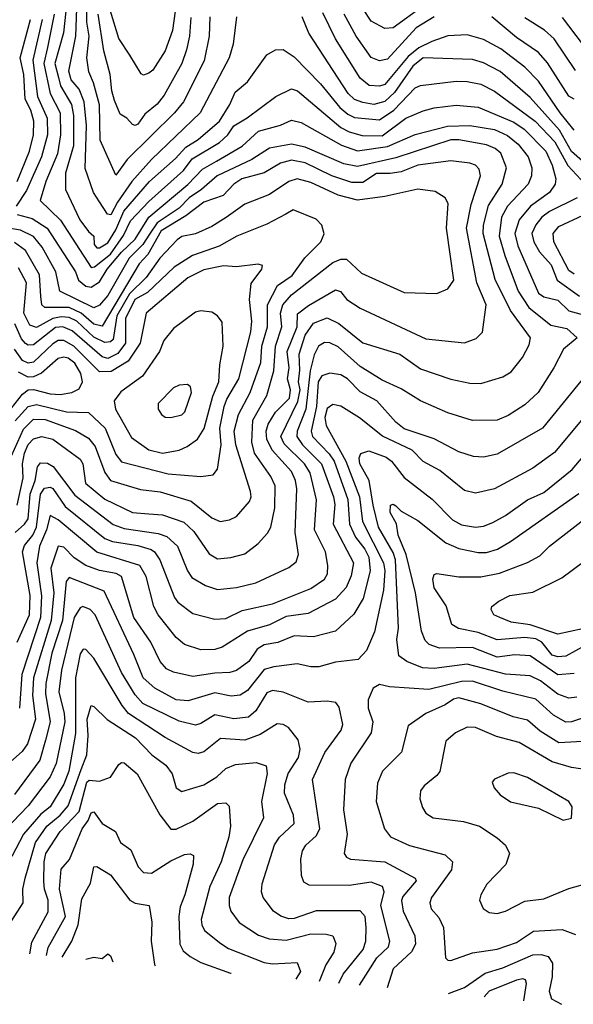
# Model space of a CAD drawing. Extents: x 1308313 to 1441400, y 959662 to 1036319.
# Tile 147 of 256: x 1319004 to 1321022, y 1002115 to 1005704. Entities that reach past the tile are written whole.
import ezdxf

# ---------------------------------------------------------------- set-up
doc = ezdxf.new("R2010")
doc.units = 0

msp = doc.modelspace()

# ---------------------------------------------------------------- linework, layer by layer
at = {"layer": '0CON10XD'}
for points in [[(1319697, 1005715), (1319695.2, 1005645), (1319676, 1005555), (1319601, 1005405), (1319568.6, 1005365), (1319396.2, 1005195), (1319355, 1005138.1), (1319297.7, 1005265), (1319295.7, 1005394.3), (1319273.8, 1005473.8), (1319255.7, 1005515), (1319249.5, 1005565), (1319256.9, 1005645), (1319248.8, 1005695), (1319249.2, 1005885)], [(1319171.8, 1005735), (1319163.3, 1005656.7), (1319132.7, 1005545), (1319145.9, 1005494.1), (1319153.5, 1005463.5), (1319192.6, 1005395), (1319200.2, 1005355), (1319200.1, 1005245), (1319170.9, 1005145), (1319171, 1005085), (1319223.6, 1004975), (1319255, 1004932.5), (1319275, 1004915.6), (1319275.3, 1004885), (1319285, 1004873.1), (1319295, 1004872.5), (1319325, 1004891.6), (1319355, 1004938.6), (1319383.8, 1005006.2), (1319476.8, 1005115), (1319572, 1005198), (1319609.8, 1005240.2), (1319655, 1005267.2), (1319731.9, 1005335), (1319770.5, 1005395), (1319789.1, 1005440.9), (1319835, 1005478.2), (1319905, 1005576.7), (1319936.7, 1005595), (1319965, 1005596.4), (1320005, 1005568.9), (1320100.8, 1005470.8), (1320171.3, 1005385), (1320199.7, 1005359.7), (1320225, 1005348.4), (1320315, 1005338.9), (1320368.4, 1005375), (1320445, 1005456.6), (1320465, 1005464.1), (1320595, 1005480), (1320635, 1005479.4), (1320685, 1005469.8), (1320735, 1005443.9), (1320882.5, 1005335), (1320955, 1005259.4), (1321002.5, 1005172.5), (1321064.6, 1005105)], [(1319794.7, 1005715), (1319782.1, 1005615), (1319767.5, 1005565), (1319662.4, 1005365), (1319484.9, 1005195.1), (1319413.1, 1005115), (1319360.2, 1005039.8), (1319337, 1004993), (1319324, 1004995), (1319295, 1005040), (1319272.9, 1005075), (1319242.3, 1005162.3), (1319248.3, 1005318.3), (1319238.7, 1005405), (1319221.5, 1005451.5), (1319192, 1005485), (1319183.3, 1005516.7), (1319208.3, 1005645), (1319212, 1005745)], [(1319570.3, 1005735), (1319560.7, 1005665), (1319535, 1005591.5), (1319489.3, 1005520.7), (1319475, 1005509), (1319455, 1005502.7), (1319446.7, 1005506.7), (1319405.3, 1005575), (1319365, 1005635.4), (1319335, 1005735.8)], [(1321025, 1005301.6), (1320974, 1005365), (1320895, 1005479.8), (1320845, 1005531.4), (1320757.8, 1005597.8), (1320695, 1005632.2), (1320635, 1005649.3), (1320565, 1005645.2), (1320506.5, 1005625), (1320458.4, 1005601.6), (1320419.8, 1005570.2), (1320335, 1005468.3), (1320315, 1005462.6), (1320277.5, 1005465), (1320245, 1005491.1), (1320155.6, 1005635), (1320109.1, 1005729.1)], [(1320475.5, 1005754.5), (1320365, 1005674.3), (1320335, 1005672), (1320285, 1005699.2), (1320254.8, 1005745)], [(1319085.7, 1005705), (1319052.5, 1005557.5), (1319069.3, 1005425), (1319104.4, 1005345), (1319105.1, 1005285), (1319084.1, 1005205), (1319028.7, 1005081.3), (1318991, 1005025)], [(1318995.1, 1005115), (1319040, 1005225), (1319054.1, 1005285), (1319055.4, 1005335), (1319044.4, 1005375), (1319024.7, 1005415), (1319019.3, 1005505), (1319005.9, 1005565), (1319043.1, 1005705)], [(1319130.2, 1005725), (1319105, 1005603.6), (1319092.4, 1005545), (1319114.9, 1005435), (1319151.5, 1005365), (1319152.8, 1005285), (1319142, 1005215), (1319099, 1005115), (1319078.5, 1005045), (1319153.5, 1004973.5), (1319265, 1004801.7), (1319276.7, 1004803.3), (1319335, 1004849.8), (1319382.3, 1004917.7), (1319408.4, 1004971.6), (1319475, 1005041.4), (1319601.3, 1005155), (1319632.5, 1005197.5), (1319732.7, 1005257.3), (1319763, 1005285), (1319785, 1005317.1), (1319833.8, 1005346.2), (1319937.3, 1005425), (1319995, 1005452.8), (1320017.2, 1005445), (1320175, 1005311), (1320205, 1005295.2), (1320252.9, 1005282.9), (1320325, 1005281.7), (1320411.9, 1005345), (1320475, 1005372.8), (1320515, 1005383.8), (1320595, 1005393), (1320675, 1005385.2), (1320805, 1005330.6), (1320842.8, 1005305), (1320921.2, 1005225), (1320945, 1005174.5), (1320958.4, 1005125), (1320955.3, 1005105), (1320934.7, 1005075), (1320866.5, 1005025), (1320824.1, 1004975), (1320809, 1004925), (1320819.8, 1004879.8), (1320895, 1004708.1), (1320915, 1004694.3), (1320965, 1004682.2), (1321005, 1004643.7), (1321090.6, 1004620.6)], [(1319627.7, 1005712.3), (1319623.6, 1005645), (1319612.6, 1005595), (1319594.8, 1005545), (1319531.2, 1005428.8), (1319505, 1005396.3), (1319460.4, 1005359.6), (1319435, 1005324.2), (1319425, 1005318.8), (1319415, 1005322.3), (1319395, 1005345.4), (1319370.1, 1005360.1), (1319349.9, 1005410.1), (1319340, 1005445), (1319334.5, 1005505), (1319311.3, 1005591.3), (1319290.8, 1005725)], [(1321055, 1005189.1), (1321015, 1005223.6), (1320972, 1005302), (1320865, 1005420.8), (1320755, 1005515.2), (1320695, 1005547.5), (1320655, 1005559.2), (1320475, 1005565.4), (1320437.2, 1005535), (1320370.5, 1005439.5), (1320335, 1005406.8), (1320295, 1005395.5), (1320255, 1005402.3), (1320225, 1005413.8), (1320200.8, 1005435), (1320057.8, 1005655), (1320034.3, 1005715)], [(1320515, 1005714.8), (1320449, 1005675), (1320345, 1005560.4), (1320315, 1005554.3), (1320285, 1005567.1), (1320230, 1005645), (1320187.1, 1005725)], [(1321025, 1005414.7), (1321005.2, 1005425.2), (1320927.5, 1005547.5), (1320895.4, 1005585.4), (1320815, 1005639.1), (1320725, 1005715.3)], [(1321029.7, 1005519.7), (1320952.4, 1005635), (1320916.5, 1005666.5), (1320845, 1005711.6)], [(1321055, 1005616.7), (1320983, 1005713)], [(1318995, 1004993.8), (1319049.6, 1004979.6), (1319104.9, 1004944.9), (1319208, 1004785), (1319218.2, 1004755), (1319245, 1004733.2), (1319265, 1004729.6), (1319295, 1004748.5), (1319323.1, 1004795), (1319375, 1004857.2), (1319424.6, 1004905), (1319475, 1004984.9), (1319616.5, 1005103.5), (1319670, 1005160), (1319721.8, 1005188.2), (1319815, 1005243.7), (1319875, 1005297.7), (1319955, 1005320), (1319995, 1005338), (1320029.6, 1005329.6), (1320176.9, 1005246.9), (1320235, 1005226.8), (1320345, 1005241.9), (1320445.7, 1005285.7), (1320564, 1005316), (1320645, 1005319.3), (1320735, 1005303.7), (1320781.9, 1005281.9), (1320820.8, 1005250.8), (1320857.7, 1005205), (1320870.7, 1005165), (1320870, 1005135), (1320857.9, 1005105), (1320781.9, 1005025), (1320760.4, 1004985), (1320752.3, 1004915), (1320772.9, 1004845), (1320820.8, 1004715), (1320859.6, 1004655), (1320940.6, 1004590.6), (1320998.6, 1004578.6), (1321035.8, 1004545), (1320986.6, 1004503.4), (1320951.3, 1004435), (1320894.1, 1004345.9), (1320845, 1004300.8), (1320785, 1004261.5), (1320745, 1004244.7), (1320655, 1004242.9), (1320565, 1004271.9), (1320465, 1004314.6), (1320395, 1004359.2), (1320325, 1004390.2), (1320245, 1004440.6), (1320165, 1004511.8), (1320135, 1004526.2), (1320115, 1004527.6), (1320093.8, 1004515), (1320077.7, 1004482.3), (1320063.2, 1004425), (1320047.3, 1004285), (1320015.3, 1004205), (1320013.7, 1004185), (1320035, 1004155.2), (1320104.6, 1004085), (1320148.1, 1003965), (1320153.2, 1003936.8), (1320146.9, 1003865), (1320220.6, 1003725), (1320212.7, 1003677.3), (1320193.9, 1003635), (1320155, 1003592.4), (1320055, 1003540.5), (1319975, 1003528.8), (1319915, 1003499.1), (1319835, 1003475.9), (1319742.2, 1003417.8), (1319715, 1003408.9), (1319665, 1003407.5), (1319605, 1003427.2), (1319575, 1003452.5), (1319509.5, 1003535), (1319493, 1003565), (1319464.8, 1003675), (1319441.8, 1003715), (1319285, 1003763.4), (1319145, 1003880.9), (1319115, 1003897.8), (1319101.5, 1003845), (1319077, 1003785), (1319066.7, 1003725), (1319084.3, 1003604.3), (1319079.5, 1003525), (1319012, 1003318), (1319003.4, 1003195)], [(1318995.1, 1003435), (1319039.6, 1003535), (1319042.6, 1003605), (1319013.9, 1003765), (1319021.9, 1003788.1), (1319051.7, 1003825), (1319065.5, 1003855), (1319079.9, 1003975), (1319095, 1003997.4), (1319115, 1004000.6), (1319125.6, 1003995.6), (1319170.5, 1003930.5), (1319315, 1003813.8), (1319342.9, 1003802.9), (1319435, 1003788.1), (1319483.4, 1003773.4), (1319495.7, 1003765), (1319515.2, 1003735), (1319568.4, 1003598.4), (1319580.7, 1003580.7), (1319635, 1003539.7), (1319715, 1003519.7), (1319755, 1003522), (1319815, 1003551), (1319925, 1003575.6), (1320065, 1003631), (1320114.7, 1003665), (1320126.2, 1003685), (1320127.4, 1003715), (1320118.2, 1003765), (1320079.1, 1003845), (1320085.9, 1003954.1), (1320063.2, 1004053.2), (1320041.8, 1004085), (1319967.9, 1004157.9), (1319955.8, 1004185), (1320017.7, 1004312.3), (1320026.4, 1004355), (1320020.4, 1004385), (1320025, 1004426.7), (1320023.1, 1004485), (1320045.1, 1004555), (1320075, 1004598.6), (1320125, 1004617.3), (1320167.5, 1004597.5), (1320255, 1004526.6), (1320389.4, 1004485), (1320465, 1004432.4), (1320575, 1004394.1), (1320645, 1004380), (1320685, 1004378.8), (1320765, 1004403.1), (1320795, 1004420.9), (1320837.1, 1004472.9), (1320860.8, 1004519.2), (1320866.2, 1004545), (1320792.8, 1004645), (1320737.2, 1004757.2), (1320693, 1004925), (1320694.6, 1004955), (1320713.1, 1005026.9), (1320762.7, 1005105), (1320778.8, 1005165), (1320758, 1005218), (1320736.8, 1005235), (1320705, 1005248.6), (1320605, 1005267.1), (1320575, 1005266.7), (1320375, 1005200.8), (1320235, 1005169.3), (1320185, 1005178.6), (1320045, 1005240.3), (1319995, 1005250.7), (1319915, 1005236.7), (1319850, 1005195), (1319723.8, 1005135), (1319667, 1005085), (1319622.4, 1005055), (1319585, 1005017.7), (1319505, 1004964.1), (1319477, 1004923), (1319453, 1004885), (1319403.6, 1004835), (1319325, 1004699.6), (1319295, 1004663.8), (1319275, 1004654.2), (1319151.1, 1004715), (1319135.9, 1004785), (1319086.5, 1004875), (1319055, 1004913.7), (1319007.2, 1004937.2), (1318947.2, 1004947.2)], [(1318987.2, 1003835), (1319022.1, 1003865), (1319035.3, 1003885), (1319042.6, 1003975), (1319061.1, 1004025), (1319069, 1004075), (1319080.6, 1004089.4), (1319105, 1004088.4), (1319126.1, 1004076.1), (1319205, 1003971.4), (1319345, 1003863.8), (1319385, 1003849.6), (1319508.6, 1003831.4), (1319541, 1003821), (1319579.5, 1003785), (1319615.7, 1003695), (1319631.3, 1003671.3), (1319681.7, 1003641.7), (1319725, 1003627.3), (1319795, 1003634.8), (1319865, 1003651.4), (1319985, 1003707.5), (1320012.2, 1003727.8), (1320020, 1003755), (1320008, 1003835), (1320014.1, 1003995), (1320010, 1004025), (1319995, 1004058.1), (1319923.9, 1004135), (1319904.4, 1004175), (1319903.1, 1004205), (1319909.8, 1004230.2), (1319936, 1004274), (1319987.1, 1004325), (1319990.6, 1004355), (1319980.1, 1004395), (1319986.8, 1004435), (1319978.8, 1004495), (1320014.9, 1004585), (1320017.2, 1004632.8), (1320057, 1004663), (1320155, 1004720), (1320173.1, 1004713.1), (1320196.1, 1004685), (1320245, 1004652.9), (1320485, 1004540.6), (1320625, 1004526.5), (1320667.8, 1004542.2), (1320691.4, 1004565), (1320704.6, 1004665), (1320670.2, 1004745), (1320632.5, 1004945), (1320649.7, 1005030.3), (1320683.6, 1005135), (1320679.3, 1005159.3), (1320665, 1005174.6), (1320645, 1005181.8), (1320575, 1005189.5), (1320455, 1005174.6), (1320395, 1005150.2), (1320355, 1005144.1), (1320305, 1005143.8), (1320255, 1005111.6), (1320215, 1005111.2), (1320141.6, 1005135), (1320045, 1005183), (1319995, 1005192.8), (1319955, 1005181.9), (1319895, 1005146.1), (1319813.6, 1005125), (1319785.1, 1005104.9), (1319746.1, 1005063.9), (1319675, 1005039.1), (1319610.3, 1004989.7), (1319519.8, 1004935), (1319471.1, 1004848.9), (1319439.7, 1004815), (1319305, 1004586.8), (1319275, 1004594.6), (1319228.2, 1004635), (1319185, 1004655.7), (1319095.5, 1004655.5), (1319085.2, 1004665.2), (1319081.6, 1004695), (1319076.3, 1004775), (1319025, 1004863.4), (1318985, 1004891.9)], [(1318995.6, 1003934.4), (1319016.7, 1004035), (1319014.9, 1004085), (1319022, 1004125), (1319035, 1004155.7), (1319055, 1004176.4), (1319085, 1004185.2), (1319125, 1004175.6), (1319225, 1004102), (1319234.3, 1004085), (1319243.9, 1004015), (1319315, 1003956.7), (1319415, 1003908), (1319475, 1003903.3), (1319525, 1003900), (1319602.4, 1003872.4), (1319638.8, 1003838.8), (1319695, 1003757.9), (1319725, 1003739.2), (1319773.8, 1003743.8), (1319825, 1003757.7), (1319873.5, 1003795), (1319907.8, 1003832.2), (1319919.3, 1003855), (1319934.4, 1003925), (1319935.2, 1004005), (1319919.9, 1004039.9), (1319859.5, 1004125), (1319850.5, 1004165), (1319853.8, 1004245), (1319905.2, 1004335), (1319930.1, 1004425), (1319937, 1004515), (1319960, 1004585), (1319954.9, 1004635), (1319963, 1004665), (1319995, 1004701.7), (1320145, 1004819.4), (1320175, 1004831.1), (1320195, 1004831.4), (1320250.5, 1004780.5), (1320405, 1004710.4), (1320525, 1004706.1), (1320565, 1004723.6), (1320585.9, 1004755), (1320559.4, 1004945), (1320565.3, 1005035), (1320555, 1005055.5), (1320518.4, 1005078.4), (1320455, 1005087.2), (1320335, 1005060), (1320235, 1005046.6), (1320165, 1005065.1), (1320065, 1005111.6), (1320015, 1005124.7), (1319985, 1005114.2), (1319915, 1005066.9), (1319825, 1005032.6), (1319756.3, 1004983.7), (1319705, 1004950.9), (1319645, 1004924), (1319595, 1004914.3), (1319577.8, 1004902.2), (1319515.5, 1004835), (1319465.5, 1004764.5), (1319405, 1004704.9), (1319358.4, 1004625), (1319345, 1004538.8), (1319335, 1004530.2), (1319315, 1004527.2), (1319275, 1004546.8), (1319212.2, 1004605), (1319185, 1004619.5), (1319155, 1004621.5), (1319125, 1004615.1), (1319065, 1004582.8), (1319041.2, 1004591.2), (1319018.8, 1004635), (1319029.3, 1004745), (1319000.2, 1004800.2)], [(1321035.4, 1005054.6), (1320935, 1005005.8), (1320906.9, 1004985), (1320885, 1004956.9), (1320870.7, 1004925), (1320877.9, 1004895), (1320898.7, 1004858.7), (1320941, 1004811), (1320963.4, 1004755), (1321045, 1004696.2)], [(1318974.9, 1004115), (1319018.7, 1004211.3), (1319055, 1004247.8), (1319097.1, 1004247.1), (1319207.2, 1004207.2), (1319255, 1004179.3), (1319279.1, 1004149.1), (1319314.1, 1004054.1), (1319335, 1004024.8), (1319445, 1003992.5), (1319516.8, 1003983.2), (1319628.9, 1003948.9), (1319705, 1003888.6), (1319735, 1003875.3), (1319769.2, 1003880.8), (1319795, 1003893.8), (1319842.3, 1003947.7), (1319847.8, 1003965), (1319845.3, 1003985), (1319791.7, 1004155), (1319785.9, 1004205), (1319802.1, 1004265), (1319844.3, 1004345.7), (1319882.7, 1004455), (1319886.5, 1004515), (1319907.1, 1004585), (1319907.7, 1004665), (1319944.1, 1004735.9), (1319997.8, 1004772.2), (1320043.7, 1004836.3), (1320101.3, 1004895), (1320113.6, 1004923.6), (1320105.4, 1004955.4), (1320085, 1004977.5), (1320001.3, 1005011.3), (1319974.4, 1004995.6), (1319905, 1004958.7), (1319795.2, 1004914.8), (1319731.1, 1004878.9), (1319634.6, 1004845.4), (1319567.6, 1004802.4), (1319469.5, 1004710.5), (1319424.2, 1004685), (1319390.4, 1004615), (1319390.4, 1004525), (1319361.7, 1004488.3), (1319325, 1004469.6), (1319305, 1004475.1), (1319195, 1004570.1), (1319161.9, 1004585), (1319135, 1004582.2), (1319055, 1004519.4), (1319035, 1004518.1), (1319025, 1004523.8), (1319010.9, 1004540.9), (1318986.4, 1004596.4)], [(1321025, 1004777.3), (1321005, 1004790), (1320951.5, 1004895), (1320947.9, 1004925), (1320969, 1004951), (1321058.4, 1004991.6)], [(1318988.1, 1004241.9), (1319035.1, 1004294.9), (1319065, 1004301.2), (1319175, 1004275.1), (1319255, 1004272.9), (1319315.2, 1004215), (1319355, 1004119.6), (1319375, 1004092.9), (1319545, 1004049.4), (1319665, 1004039.2), (1319708.8, 1004045), (1319725, 1004066.2), (1319738.8, 1004155), (1319734.2, 1004215.8), (1319750, 1004295), (1319759, 1004321), (1319802.7, 1004395), (1319846.4, 1004566.4), (1319849.8, 1004605), (1319841.6, 1004685), (1319847.5, 1004742.5), (1319886.7, 1004795), (1319888.7, 1004808.7), (1319873.3, 1004813.3), (1319795, 1004804.1), (1319746.7, 1004806.7), (1319675, 1004792.1), (1319617, 1004763), (1319464.6, 1004635), (1319443.5, 1004525), (1319399.9, 1004460.1), (1319338.2, 1004421.8), (1319295, 1004421), (1319201.2, 1004515), (1319165, 1004534.9), (1319145, 1004534.6), (1319125, 1004523.4), (1319055, 1004456.7), (1319035, 1004452.7), (1319015, 1004461.9), (1318985, 1004504)], [(1319525, 1004124.5), (1319585, 1004134.8), (1319615, 1004148.6), (1319652.7, 1004175), (1319676.1, 1004213.9), (1319708.1, 1004331.9), (1319730.4, 1004385), (1319733.3, 1004446.7), (1319745.3, 1004515), (1319742.2, 1004602.2), (1319725, 1004625.6), (1319705, 1004638.9), (1319665, 1004643.5), (1319645, 1004637.9), (1319565, 1004578.9), (1319529.2, 1004535), (1319514.1, 1004495), (1319451.9, 1004405), (1319372.5, 1004347.5), (1319348.7, 1004315), (1319353.2, 1004285), (1319411.9, 1004181.9), (1319475, 1004136.1), (1319525, 1004124.5)], [(1318948.2, 1004255), (1319015, 1004339.8), (1319035, 1004355.3), (1319055, 1004356.6), (1319115, 1004340.1), (1319152.2, 1004337.8), (1319194.6, 1004345.4), (1319220.7, 1004359.3), (1319232.7, 1004385), (1319226.9, 1004415), (1319205, 1004453), (1319180.6, 1004470.6), (1319165, 1004474.8), (1319145, 1004470), (1319083.5, 1004416.5), (1319055, 1004402.9), (1319035, 1004401.2), (1318999.6, 1004419.6)], [(1321113.8, 1004466.2), (1320909.6, 1004215), (1320745, 1004121.1), (1320695, 1004110), (1320657.6, 1004112.4), (1320605, 1004129.7), (1320515, 1004176.2), (1320405, 1004213.2), (1320375, 1004237.5), (1320305.3, 1004315), (1320245, 1004347.4), (1320199.4, 1004395), (1320175, 1004410), (1320135, 1004416.6), (1320105, 1004406.5), (1320091.5, 1004385), (1320085.6, 1004295), (1320066.1, 1004205), (1320071.6, 1004185), (1320132.4, 1004122.4), (1320149.9, 1004095), (1320199.7, 1003955), (1320206.6, 1003865), (1320228.2, 1003818.2), (1320262.1, 1003775), (1320276.3, 1003745), (1320281.5, 1003695), (1320255.5, 1003595), (1320222, 1003538), (1320155, 1003475.4), (1320075.2, 1003454.8), (1320005, 1003458.9), (1319945.6, 1003434.4), (1319895, 1003425.7), (1319869.8, 1003410.2), (1319839.1, 1003365), (1319795, 1003332.4), (1319770, 1003325), (1319715, 1003323), (1319635, 1003310), (1319565, 1003325.8), (1319538.7, 1003338.7), (1319516.5, 1003365), (1319482.6, 1003435), (1319419.8, 1003525), (1319375.3, 1003675), (1319355.6, 1003685.6), (1319295, 1003697.3), (1319244.9, 1003714.9), (1319203.3, 1003743.3), (1319165, 1003782.1), (1319145, 1003786), (1319117.8, 1003705), (1319128.6, 1003615), (1319119.5, 1003515), (1319054.5, 1003305.5), (1319050.8, 1003240.8), (1319062.3, 1003155), (1319032.5, 1003065), (1319013.1, 1003036.9), (1318939, 1002971)], [(1319555, 1004254.7), (1319595, 1004263.8), (1319606.1, 1004275), (1319630.8, 1004345), (1319626.6, 1004366.6), (1319616.2, 1004375), (1319585, 1004372.1), (1319565, 1004362.7), (1319508.9, 1004305), (1319509.1, 1004285), (1319521.5, 1004265), (1319535, 1004256.2), (1319555, 1004254.7)], [(1321051.4, 1004245), (1320952.9, 1004127.1), (1320875, 1004070), (1320735, 1003994.1), (1320665, 1003978.8), (1320625, 1003988.2), (1320535, 1004061.2), (1320474.5, 1004094.5), (1320434.2, 1004135), (1320326.8, 1004186.8), (1320242.8, 1004252.8), (1320175, 1004295.8), (1320145, 1004302), (1320125, 1004287.8), (1320116.4, 1004255), (1320121.5, 1004225), (1320193.3, 1004095), (1320243, 1003965), (1320253.3, 1003875), (1320330.1, 1003725), (1320334.9, 1003695), (1320330.4, 1003625), (1320297.2, 1003472.8), (1320268.2, 1003405), (1320237.7, 1003372.3), (1320155, 1003363.1), (1320095, 1003345.5), (1320065, 1003345.5), (1320015, 1003356.2), (1319930, 1003345), (1319895, 1003336.1), (1319835, 1003258.9), (1319808.1, 1003241.9), (1319775, 1003238.5), (1319715, 1003250.6), (1319617.9, 1003222.1), (1319575, 1003225.6), (1319497.3, 1003267.3), (1319454.8, 1003305), (1319420.7, 1003390.7), (1319311.6, 1003621.6), (1319185, 1003671), (1319173.6, 1003656.4), (1319160.7, 1003515), (1319121.7, 1003395), (1319099.1, 1003285), (1319097.9, 1003247.9), (1319115.4, 1003145), (1319097.9, 1003077.9), (1319077.1, 1003005), (1318985, 1002880.3)], [(1321035, 1003234.8), (1321005, 1003230.9), (1320965, 1003246.3), (1320902.8, 1003295), (1320865, 1003312.2), (1320775, 1003318.9), (1320635, 1003355.1), (1320515, 1003340), (1320472.3, 1003342.3), (1320414.8, 1003364.8), (1320385.7, 1003385.7), (1320379.1, 1003445), (1320385, 1003486.7), (1320374.4, 1003735), (1320365, 1003761.9), (1320312.1, 1003855), (1320291.9, 1003935), (1320278.3, 1004025), (1320244.3, 1004085), (1320242, 1004108), (1320247.3, 1004122.7), (1320276.7, 1004133.3), (1320340, 1004110), (1320358.8, 1004095), (1320406, 1004036), (1320507, 1003957), (1320581.9, 1003881.9), (1320615, 1003863.2), (1320665.3, 1003854.7), (1320695, 1003857.9), (1320728.2, 1003871.8), (1320775, 1003897.4), (1320855, 1003954.8), (1320915, 1003981.1), (1321018, 1004065), (1321057.8, 1004112.2)], [(1321025, 1003321.5), (1320965.9, 1003315.9), (1320865, 1003385.6), (1320808.8, 1003388.8), (1320745, 1003380.4), (1320655, 1003416.5), (1320533.8, 1003413.8), (1320496.5, 1003426.5), (1320481.8, 1003441.8), (1320468.8, 1003475), (1320446.6, 1003615), (1320413, 1003755), (1320383.2, 1003825), (1320377, 1003867), (1320355, 1003908.6), (1320355.5, 1003934.5), (1320365, 1003938.5), (1320375, 1003932.7), (1320395, 1003913.1), (1320455, 1003878.7), (1320557, 1003797), (1320605, 1003776.5), (1320675, 1003761.9), (1320705, 1003762.6), (1320745.6, 1003775), (1320792.9, 1003802.9), (1321042.3, 1003977.7)], [(1321065, 1003423.5), (1320995, 1003384.8), (1320965, 1003382.2), (1320945, 1003388.6), (1320906.9, 1003435), (1320885, 1003448.2), (1320845, 1003452.6), (1320745, 1003444), (1320675, 1003471.3), (1320603.1, 1003485), (1320579.6, 1003499.6), (1320558.2, 1003568.2), (1320515, 1003633.3), (1320510.3, 1003665), (1320515, 1003682), (1320525, 1003685.6), (1320605, 1003674.1), (1320685, 1003673.8), (1320753.4, 1003686.6), (1320855, 1003725.8), (1320899.7, 1003750.3), (1320935, 1003786), (1321098.4, 1003911.6)], [(1321145, 1003503.5), (1320965, 1003464.8), (1320865, 1003498.2), (1320795, 1003508.3), (1320754.2, 1003525), (1320732.2, 1003535), (1320722.2, 1003555), (1320724.4, 1003565), (1320750, 1003585), (1320790, 1003605), (1320875, 1003617.3), (1320979.8, 1003670.2), (1321060.5, 1003729.5)], [(1320242.9, 1002185), (1320305.3, 1002284.7), (1320347.9, 1002325), (1320353, 1002345), (1320320, 1002475), (1320332.2, 1002525), (1320326, 1002545), (1320285, 1002560.8), (1320205, 1002548.3), (1320059.8, 1002549.8), (1320040.4, 1002560.4), (1320031.2, 1002585), (1320029.3, 1002645), (1320035.3, 1002675), (1320047.3, 1002695), (1320085, 1002730), (1320098.4, 1002755), (1320071.8, 1002935), (1320116.9, 1003033.1), (1320175.3, 1003115), (1320182.5, 1003135), (1320168, 1003198), (1320156.9, 1003215), (1320125, 1003220.6), (1320055, 1003216.9), (1319965, 1003253.8), (1319925, 1003259.5), (1319905, 1003250.3), (1319865.1, 1003184.9), (1319837.7, 1003162.3), (1319785, 1003155.5), (1319715, 1003170.4), (1319665, 1003139), (1319645, 1003133.3), (1319585, 1003147.3), (1319452.5, 1003212.5), (1319425, 1003243.3), (1319375.2, 1003325), (1319279.5, 1003535), (1319261.2, 1003555), (1319234.7, 1003565.3), (1319225, 1003560.8), (1319202.7, 1003525), (1319156.6, 1003333.4), (1319146.6, 1003255), (1319166.6, 1003175), (1319168.3, 1003145), (1319137.3, 1002992.7), (1319114.9, 1002945.1), (1319035, 1002838.6), (1318950, 1002750)], [(1320167, 1002192.2), (1320183.3, 1002225), (1320256, 1002315), (1320265.7, 1002345), (1320267, 1002395), (1320262.8, 1002435), (1320245, 1002456.7), (1320085, 1002455.6), (1320005, 1002428.4), (1319985, 1002427.5), (1319956.5, 1002436.5), (1319929.1, 1002455), (1319891.2, 1002505), (1319885.3, 1002525.3), (1319887.8, 1002555), (1319933.1, 1002696.9), (1319951.4, 1002725), (1320004.1, 1002775), (1320002.6, 1002805), (1319969.8, 1002885), (1319970.2, 1002915), (1319983.1, 1002956.9), (1320019.8, 1003015), (1320026.4, 1003045), (1320019, 1003079), (1319984.4, 1003125), (1319964.5, 1003135.5), (1319942.3, 1003137.7), (1319881, 1003099), (1319825, 1003078.1), (1319736.2, 1003083.8), (1319675, 1003036), (1319655, 1003029.3), (1319635, 1003032.8), (1319535, 1003087.5), (1319401.3, 1003175), (1319377.3, 1003205), (1319275, 1003376.9), (1319245, 1003408.8), (1319235, 1003410.5), (1319225, 1003393.3), (1319207.2, 1003305), (1319207.3, 1003102.7), (1319183, 1002965), (1319165, 1002917.9), (1319115, 1002835.7), (1319081.1, 1002808.9), (1319017.8, 1002735), (1318975, 1002654.7)], [(1321125, 1003181.8), (1321015, 1003144.8), (1320995, 1003144), (1320949.3, 1003169.3), (1320885, 1003228.3), (1320765, 1003256.6), (1320655, 1003293.3), (1320615, 1003292.4), (1320495, 1003262.5), (1320352.1, 1003272.1), (1320315, 1003281.4), (1320292.4, 1003267.6), (1320274.2, 1003225.8), (1320274.7, 1003195), (1320291.8, 1003145), (1320285.2, 1003104.8), (1320210.9, 1002995), (1320190.9, 1002935), (1320184.2, 1002824.2), (1320197.8, 1002735), (1320186.4, 1002665), (1320195, 1002651.5), (1320210, 1002645), (1320335, 1002634.8), (1320445.6, 1002575), (1320449.4, 1002565), (1320401.2, 1002508.8), (1320395.6, 1002494.4), (1320402, 1002455), (1320444.7, 1002365), (1320446.8, 1002335), (1320432.7, 1002307.3), (1320365.2, 1002245), (1320343.2, 1002175.6)], [(1321185, 1003080.7), (1320968.7, 1003068.6), (1320901.1, 1003111.1), (1320855, 1003151), (1320802.9, 1003162.9), (1320685, 1003210.2), (1320605, 1003232), (1320585, 1003228), (1320555, 1003207), (1320484.1, 1003175.9), (1320420.1, 1003129.9), (1320396.2, 1003035), (1320326.7, 1002965), (1320308.3, 1002921.7), (1320304, 1002855), (1320333.8, 1002755), (1320355.7, 1002725.7), (1320425, 1002694.3), (1320555, 1002660.4), (1320581.8, 1002635), (1320577.5, 1002605), (1320504.7, 1002505), (1320498.9, 1002485), (1320503.9, 1002463.9), (1320531.3, 1002431.3), (1320549.1, 1002395), (1320556, 1002285), (1320565, 1002276), (1320575.7, 1002275.7), (1320655, 1002302.5), (1320745, 1002316.1), (1320815, 1002340.5), (1320877.4, 1002382.6), (1320981.9, 1002388.1), (1321029.4, 1002369.4)], [(1318975, 1002421.4), (1319017.2, 1002485), (1319016.1, 1002535), (1319023.7, 1002575), (1319062.4, 1002705), (1319103.3, 1002765), (1319151.8, 1002805), (1319180.7, 1002839.3), (1319228.8, 1002971.2), (1319249, 1003025), (1319253.9, 1003095), (1319250.1, 1003155), (1319265, 1003204.3), (1319275, 1003201.1), (1319323.3, 1003153.3), (1319426.4, 1003086.4), (1319485.3, 1003025), (1319536.9, 1002986.9), (1319560, 1002955), (1319574.6, 1002905), (1319595, 1002890.6), (1319675, 1002915.8), (1319722.5, 1002945), (1319755, 1002974.7), (1319791, 1002989), (1319866.5, 1002996.5), (1319902.5, 1002985), (1319906.4, 1002956.4), (1319885.2, 1002855), (1319892.9, 1002795), (1319817.7, 1002642.3), (1319768.2, 1002505), (1319767.2, 1002475), (1319773.4, 1002455), (1319803.7, 1002413.7), (1319875, 1002367.9), (1319913.7, 1002353.7), (1319975, 1002348.8), (1320065, 1002372.1), (1320120.8, 1002370.8), (1320145, 1002364.6), (1320156.5, 1002336.5), (1320148.6, 1002305), (1320120.1, 1002259.9), (1320095.8, 1002199)], [(1321113.8, 1002963.8), (1321015, 1002979.1), (1320945, 1002998.8), (1320825, 1003069.8), (1320742.2, 1003092.2), (1320665, 1003124.2), (1320635, 1003125.9), (1320592.9, 1003105), (1320557.5, 1003075), (1320535, 1002964), (1320525, 1002949.4), (1320477.8, 1002912.2), (1320465, 1002893.3), (1320462.2, 1002865), (1320472.5, 1002832.5), (1320485, 1002811.9), (1320511.2, 1002795), (1320622.3, 1002782.3), (1320680, 1002765), (1320745, 1002722.7), (1320774.5, 1002695), (1320789.5, 1002665), (1320775.5, 1002625), (1320707, 1002553), (1320684.4, 1002515), (1320680, 1002495), (1320692.9, 1002465), (1320715, 1002449.5), (1320745, 1002446.4)], [(1319040.6, 1002298.8), (1319048.1, 1002341.9), (1319107.9, 1002452.1), (1319108.6, 1002495), (1319094.1, 1002535), (1319092.6, 1002562.6), (1319093.3, 1002635), (1319099.9, 1002665), (1319151.8, 1002745), (1319221.5, 1002818.5), (1319248.8, 1002925), (1319257.3, 1002932.7), (1319295, 1002929.2), (1319335, 1002943.2), (1319365, 1002990), (1319375, 1002997.1), (1319385, 1002995.6), (1319432.3, 1002955), (1319515, 1002806.5), (1319555, 1002753.6), (1319575, 1002754.2), (1319635, 1002783.1), (1319725, 1002847.6), (1319755, 1002849.4), (1319767.6, 1002837.6), (1319772.2, 1002765), (1319766.2, 1002725), (1319738, 1002635), (1319696.9, 1002545), (1319666.2, 1002425), (1319667.5, 1002405), (1319677.2, 1002385), (1319736.9, 1002336.9), (1319765, 1002319.3), (1319895, 1002267.9), (1319925, 1002263.2), (1320015, 1002267.3), (1320027.2, 1002235), (1320011.2, 1002207)], [(1320985, 1002786.7), (1321015, 1002793.8), (1321018, 1002835), (1321006.2, 1002855), (1320855, 1002942.5), (1320805, 1002958.9), (1320785, 1002958.1), (1320735, 1002936), (1320726.7, 1002925), (1320733.8, 1002905), (1320755, 1002878.8), (1320793.4, 1002853.4), (1320895, 1002830), (1320985, 1002786.7)], [(1319101.4, 1002293), (1319107.7, 1002322.3), (1319171.6, 1002435), (1319149.7, 1002535), (1319155, 1002607.5), (1319186.2, 1002643.8), (1319231.9, 1002755), (1319253.9, 1002785), (1319265, 1002813.5), (1319275, 1002817.1), (1319305, 1002774.6), (1319353.1, 1002745), (1319371.9, 1002705), (1319408.8, 1002678.8), (1319436.5, 1002616.5), (1319455.7, 1002595.7), (1319485, 1002593.6), (1319555, 1002637.9), (1319605, 1002661.5), (1319625, 1002664.4), (1319637.4, 1002657.4), (1319636.2, 1002626.2), (1319606.7, 1002515), (1319588.9, 1002471.1), (1319584.8, 1002435), (1319587.9, 1002335), (1319600.2, 1002310.2), (1319625, 1002289.3), (1319665, 1002268.4), (1319772.4, 1002229.5), (1319775.1, 1002229.3)], [(1319159.4, 1002287.5), (1319193.9, 1002346.1), (1319217.4, 1002405), (1319230.7, 1002499.3), (1319262.8, 1002557.2), (1319275, 1002617.1), (1319285, 1002617.9), (1319335, 1002587.3), (1319406.2, 1002495), (1319425, 1002483.7), (1319476.7, 1002475), (1319485.3, 1002415), (1319483.7, 1002345), (1319495, 1002260.8), (1319498.4, 1002255.5)], [(1320745, 1002446.4), (1320775, 1002454.5), (1320845, 1002490.8), (1320915, 1002500), (1321005, 1002537.3), (1321085, 1002559.1)], [(1319244.9, 1002279.4), (1319275, 1002286.9), (1319305, 1002282.9), (1319325, 1002300), (1319335, 1002292), (1319343.6, 1002270.1)], [(1320567.2, 1002154.4), (1320625, 1002177.2), (1320700.9, 1002229.1), (1320765, 1002248.3), (1320875, 1002296.3), (1320905, 1002297), (1320929.7, 1002289.7), (1320946.2, 1002265), (1320945.3, 1002215), (1320933.6, 1002163.6), (1320942.7, 1002135), (1320979.1, 1002115.4)], [(1320841.6, 1002128.4), (1320851.6, 1002191.6), (1320847.3, 1002205), (1320838.2, 1002208.2), (1320815, 1002204), (1320715, 1002163.1), (1320696.7, 1002142.1)]]:
    msp.add_lwpolyline(points, dxfattribs=at)

doc.saveas('drawing.dxf')
